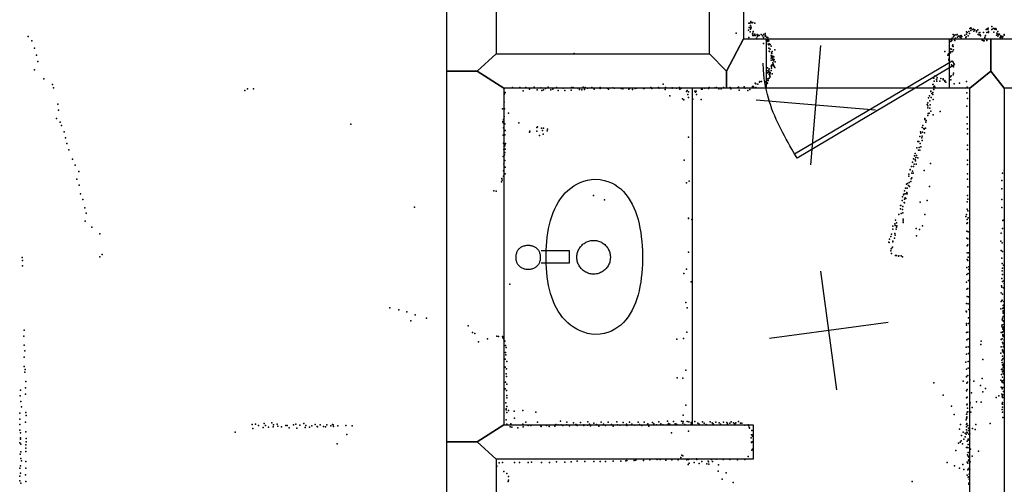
# Model space of a CAD drawing. Header units: millimetres. Extents: x -10538 to 22096, y -7832 to 24688.
# Tile 3 of 20: x -7541 to -4254, y -1862 to -311. Entities that reach past the tile are written whole.
import ezdxf

# ---------------------------------------------------------------- set-up
doc = ezdxf.new("R2010")
doc.units = ezdxf.units.MM
for name, color, linetype in [('DOORS', 7, 'Continuous'), ('OBJECTS', 8, 'Continuous'), ('P', 9, 'Continuous'), ('PANOS', 10, 'Continuous'), ('ROOMS', 1, 'Continuous'), ('WALLS', 3, 'Continuous')]:
    doc.layers.add(name, color=color, linetype=linetype)

# ---------------------------------------------------------------- blocks, each defined once
blk = doc.blocks.new('Basin_43')
for points in [[(-40.8, 149.1), (-40.7, 153.4), (-40.3, 156.1), (-39.9, 158.8), (-39.3, 161.4), (-38.5, 163.9), (-37.7, 166.3), (-36.7, 168.6), (-35.5, 170.8), (-34.3, 172.9), (-32.9, 174.8), (-31.3, 176.7), (-29.7, 178.5), (-27.9, 180.1), (-26.1, 181.6), (-24.1, 183), (-22, 184.3), (-19.8, 185.4), (-17.5, 186.5), (-15.1, 187.3), (-12.7, 188.1), (-10.1, 188.6), (-7.4, 189.1), (-4.6, 189.4), (-0.4, 189.5)], [(-0.4, 189.5), (3.9, 189.4), (6.7, 189.1), (9.4, 188.7), (12, 188.1), (14.5, 187.3), (16.9, 186.5), (19.2, 185.5), (21.4, 184.3), (23.5, 183.1), (25.4, 181.7), (27.3, 180.2), (29.1, 178.6), (30.7, 176.8), (32.3, 174.9), (33.7, 173), (34.9, 170.9), (36.1, 168.7), (37.1, 166.4), (38, 164), (38.7, 161.5), (39.3, 158.9), (39.8, 156.3), (40.1, 153.5), (40.3, 149.2)], [(-0.4, 108.6), (-4.6, 108.7), (-7.4, 109), (-10.1, 109.5), (-12.7, 110.1), (-15.1, 110.8), (-17.5, 111.7), (-19.8, 112.7), (-22, 113.8), (-24.1, 115.1), (-26.1, 116.5), (-27.9, 118), (-29.7, 119.6), (-31.3, 121.4), (-32.9, 123.3), (-34.3, 125.3), (-35.5, 127.3), (-36.7, 129.5), (-37.7, 131.8), (-38.5, 134.2), (-39.3, 136.7), (-39.9, 139.3), (-40.3, 142), (-40.7, 144.8), (-40.8, 149.1)], [(40.3, 149.2), (40.1, 144.9), (39.8, 142.2), (39.3, 139.5), (38.7, 136.9), (38, 134.4), (37.1, 132), (36.1, 129.7), (34.9, 127.5), (33.7, 125.4), (32.3, 123.4), (30.7, 121.5), (29.1, 119.7), (27.3, 118.1), (25.4, 116.5), (23.5, 115.1), (21.4, 113.9), (19.2, 112.7), (16.9, 111.7), (14.5, 110.8), (12, 110.1), (9.4, 109.5), (6.7, 109), (3.9, 108.7), (-0.4, 108.6)], [(-18.8, 106), (-18.8, 10.9)], [(22, 10.9), (22, 106.1)], [(-258.3, -69.3), (-254.1, -49.1), (-250.2, -36.4), (-245.5, -24.5), (-239.9, -13.1), (-233.5, -2.5), (-226.4, 7.6), (-218.5, 17), (-210, 25.8), (-200.8, 34), (-190.9, 41.5), (-180.5, 48.5), (-169.5, 54.9), (-158, 60.7), (-146, 66), (-133.6, 70.6), (-120.7, 74.8), (-107.5, 78.3), (-93.8, 81.4), (-79.9, 83.9), (-65.7, 85.8), (-51.2, 87.3), (-36.5, 88.3), (-21.6, 88.7), (0.9, 88.5)], [(0.9, 88.5), (23.3, 88.7), (38.1, 88.2), (52.9, 87.2), (67.4, 85.7), (81.8, 83.7), (95.9, 81.2), (109.8, 78.1), (123.3, 74.5), (136.5, 70.3), (149.2, 65.6), (161.5, 60.3), (173.3, 54.5), (184.6, 48.1), (195.2, 41.1), (205.3, 33.5), (214.6, 25.3), (223.2, 16.5), (231.1, 7.1), (238.2, -2.9), (244.4, -13.5), (249.7, -24.8), (254.1, -36.7), (257.5, -49.2), (260.6, -69.3)], [(-18.8, 10.9), (22, 10.9)], [(-56.2, -69.5), (-55.9, -63.9), (-55.5, -60.4), (-54.8, -56.8), (-53.8, -53.4), (-52.7, -50.1), (-51.4, -46.8), (-49.9, -43.7), (-48.2, -40.7), (-46.3, -37.7), (-44.3, -35), (-42.1, -32.3), (-39.7, -29.8), (-37.2, -27.5), (-34.5, -25.3), (-31.7, -23.2), (-28.8, -21.4), (-25.8, -19.7), (-22.6, -18.2), (-19.4, -16.9), (-16, -15.7), (-12.6, -14.9), (-9.1, -14.2), (-5.5, -13.7), (0, -13.5)], [(0, -13.5), (5.5, -13.7), (9.1, -14.2), (12.6, -14.9), (16.1, -15.7), (19.4, -16.9), (22.7, -18.2), (25.8, -19.7), (28.8, -21.4), (31.8, -23.2), (34.6, -25.3), (37.2, -27.5), (39.7, -29.8), (42.1, -32.3), (44.3, -35), (46.4, -37.7), (48.2, -40.7), (49.9, -43.7), (51.4, -46.8), (52.8, -50.1), (53.9, -53.4), (54.8, -56.8), (55.5, -60.4), (56, -63.9), (56.3, -69.5)], [(-0.4, -232.4), (-23.1, -232.1), (-38.2, -231.3), (-53.3, -230.2), (-68.2, -228.6), (-82.9, -226.6), (-97.4, -224.1), (-111.7, -221.1), (-125.5, -217.7), (-139, -213.6), (-152, -209.1), (-164.6, -204), (-176.5, -198.2), (-187.9, -191.9), (-198.6, -185), (-208.6, -177.4), (-217.9, -169.1), (-226.3, -160.2), (-233.9, -150.6), (-240.5, -140.2), (-246.2, -129.1), (-250.9, -117.2), (-254.4, -104.5), (-256.9, -91.1), (-258.3, -69.3)], [(0, -125.5), (-5.5, -125.2), (-9.1, -124.7), (-12.6, -124.1), (-16, -123.2), (-19.4, -122), (-22.6, -120.7), (-25.8, -119.2), (-28.8, -117.6), (-31.7, -115.7), (-34.5, -113.6), (-37.2, -111.4), (-39.7, -109.1), (-42.1, -106.6), (-44.3, -103.9), (-46.3, -101.2), (-48.2, -98.2), (-49.9, -95.2), (-51.4, -92.1), (-52.7, -88.8), (-53.8, -85.5), (-54.8, -82.1), (-55.5, -78.5), (-55.9, -75), (-56.2, -69.5)], [(260.6, -69.3), (259.2, -91.1), (256.7, -104.5), (253, -117.2), (248.3, -129.1), (242.5, -140.2), (235.7, -150.6), (228, -160.2), (219.4, -169.1), (210, -177.4), (199.8, -185), (188.9, -191.9), (177.3, -198.2), (165.1, -204), (152.4, -209.1), (139.2, -213.6), (125.6, -217.7), (111.5, -221.1), (97.2, -224.1), (82.6, -226.6), (67.7, -228.6), (52.7, -230.2), (37.6, -231.3), (22.4, -232.1), (-0.4, -232.4)], [(56.3, -69.5), (56, -75), (55.5, -78.5), (54.8, -82.1), (53.9, -85.5), (52.8, -88.8), (51.4, -92.1), (49.9, -95.2), (48.2, -98.2), (46.4, -101.2), (44.3, -103.9), (42.1, -106.6), (39.7, -109.1), (37.2, -111.4), (34.6, -113.6), (31.8, -115.7), (28.8, -117.6), (25.8, -119.2), (22.7, -120.7), (19.4, -122), (16.1, -123.2), (12.6, -124.1), (9.1, -124.7), (5.5, -125.2), (0, -125.5)]]:
    blk.add_lwpolyline(points)
blk = doc.blocks.new('1-Standard_3D')
for points in [[(-403.982, 5.64828), (253.382, 394.931), (263.573, 377.722), (-393.791, -11.5606), (-403.982, 5.64828)], [(263.573, 377.722), (275.367, 357.142), (283.15, 343.495), (290.844, 329.879), (298.429, 316.269), (305.882, 302.642), (313.184, 288.973), (320.313, 275.239), (327.249, 261.416), (333.971, 247.479), (340.456, 233.405), (346.686, 219.17), (352.638, 204.75), (358.291, 190.121), (363.626, 175.258), (368.62, 160.139), (373.253, 144.738), (377.503, 129.032), (381.351, 112.998), (384.774, 96.6102), (387.752, 79.8457), (390.265, 62.6802), (392.29, 45.0899), (393.807, 27.0508), (395.085, -0.90191)]]:
    blk.add_lwpolyline(points)

msp = doc.modelspace()

# ---------------------------------------------------------------- linework, layer by layer
at = {"layer": 'DOORS'}
msp.add_lwpolyline([(-4438.4407, -539.75), (-5048.0407, -539.75), (-5048.0407, -374.65), (-4438.4407, -374.65), (-4438.4407, -539.75)], dxfattribs=at)
at = {"layer": 'OBJECTS'}
msp.add_lwpolyline([(-5295.9, -539.75), (-5295.9, -1663.7)], dxfattribs=at)
at = {"layer": 'P'}
for p in [(-5107, -323), (-5104, -323), (-5100, -317), (-5099, -320), (-5096, -322), (-5094, -321), (-5087, -323), (-5149, -356), (-5108, -346), (-5106, -337), (-5103, -337), (-5103, -352), (-5101, -330), (-5101, -343), (-5100, -340), (-5099, -336), (-5095, -358), (-5094, -356), (-5093, -350), (-5088, -360), (-5087, -359), (-5079, -360), (-5066, -361), (-5066, -361), (-5058, -361), (-5053, -357), (-4425, -360), (-4412, -360), (-4381, -352), (-4380, -359), (-4378, -354), (-4373, -350), (-4370, -357), (-4369, -340), (-4366, -338), (-4366, -347), (-4365, -341), (-4360, -344), (-4357, -343), (-4356, -349), (-4353, -345), (-4347, -348), (-4347, -352), (-4343, -345), (-4343, -345), (-4341, -360), (-4338, -355), (-4336, -354), (-4324, -354), (-4315, -344), (-4313, -354), (-4311, -342), (-4309, -344), (-4308, -339), (-4307, -350), (-4307, -354), (-4296, -334), (-4296, -344), (-4291, -340), (-4291, -340), (-4289, -353), (-4288, -341), (-4286, -343), (-4282, -340), (-4281, -344), (-4279, -356), (-4276, -350), (-4276, -359), (-4273, -359), (-4270, -359), (-4255, -360), (-7513, -367), (-7500, -382), (-5107, -371), (-5094, -364), (-5091, -364), (-5090, -364), (-5086, -364), (-5082, -373), (-5079, -363), (-5078, -365), (-5078, -367), (-5074, -363), (-5073, -364), (-5061, -365), (-5058, -371), (-5058, -391), (-5053, -366), (-5052, -363), (-5051, -364), (-5049, -379), (-5048, -369), (-5047, -369), (-5047, -380), (-5044, -371), (-5044, -383), (-5044, -384), (-5043, -393), (-5041, -379), (-5040, -382), (-5039, -392), (-5036, -394), (-4433, -384), (-4432, -378), (-4430, -376), (-4429, -381), (-4428, -373), (-4424, -368), (-4422, -364), (-4420, -378), (-4419, -381), (-4418, -362), (-4417, -373), (-4413, -362), (-4411, -369), (-4407, -366), (-4404, -367), (-4402, -365), (-4402, -369), (-4398, -364), (-4398, -373), (-4396, -367), (-4386, -363), (-4383, -371), (-4382, -368), (-4375, -365), (-4338, -362), (-4335, -362), (-4334, -365), (-4328, -379), (-4327, -377), (-4324, -382), (-4322, -382), (-4319, -369), (-4319, -372), (-4317, -364), (-4313, -377), (-4313, -381), (-4280, -363), (-4276, -366), (-4272, -362), (-4268, -370), (-4267, -374), (-4266, -365), (-4266, -367), (-4263, -367), (-4262, -369), (-4261, -369), (-4260, -371), (-4259, -367), (-4255, -363), (-7492, -406), (-5690, -424), (-5040, -395), (-5040, -406), (-5039, -416), (-5038, -417), (-5036, -410), (-5033, -399), (-5031, -422), (-5030, -424), (-5029, -417), (-5020, -412), (-4453, -417), (-4440, -425), (-4437, -412), (-4435, -408), (-4434, -422), (-4433, -418), (-4431, -409), (-4427, -398), (-4427, -417), (-4426, -395), (-4425, -401), (-4424, -412), (-7485, -430), (-7480, -451), (-5033, -432), (-5033, -440), (-5032, -431), (-5032, -446), (-5031, -432), (-5031, -433), (-5030, -436), (-5027, -433), (-5027, -436), (-5027, -442), (-5027, -444), (-5027, -455), (-5026, -447), (-5026, -460), (-5025, -449), (-5024, -435), (-5022, -444), (-5019, -452), (-4443, -430), (-4441, -429), (-4439, -443), (-4439, -446), (-4438, -443), (-4437, -446), (-7492, -478), (-5046, -482), (-5045, -472), (-5045, -488), (-5040, -480), (-5040, -484), (-5040, -485), (-5039, -475), (-5038, -490), (-5037, -490), (-5036, -487), (-5036, -492), (-5032, -466), (-5032, -481), (-5031, -464), (-5031, -465), (-5031, -467), (-5031, -473), (-5030, -464), (-5029, -462), (-5029, -492), (-5025, -463), (-5024, -465), (-5023, -467), (-5020, -471), (-4431, -462), (-4424, -468), (-4424, -490), (-7460, -509), (-5086, -523), (-5084, -525), (-5072, -520), (-5070, -517), (-5065, -518), (-5051, -519), (-5047, -514), (-5047, -521), (-5045, -523), (-5044, -508), (-5043, -509), (-5043, -514), (-5039, -494), (-5039, -506), (-5037, -498), (-5036, -502), (-4489, -506), (-4488, -516), (-4487, -500), (-4481, -499), (-4481, -511), (-4479, -516), (-4478, -505), (-4470, -516), (-4466, -507), (-4458, -509), (-4458, -512), (-4453, -514), (-4453, -518), (-4449, -520), (-4434, -502), (-4433, -512), (-4432, -498), (-4425, -495), (-4422, -525), (-4404, -523), (-4380, -517), (-7432, -528), (-7428, -539), (-6789, -547), (-6780, -542), (-6760, -542), (-5923, -540), (-5923, -558), (-5920, -554), (-5896, -537), (-5872, -538), (-5860, -549), (-5852, -537), (-5839, -543), (-5824, -536), (-5814, -545), (-5801, -539), (-5798, -547), (-5792, -545), (-5786, -541), (-5777, -536), (-5768, -545), (-5761, -543), (-5749, -538), (-5744, -547), (-5727, -540), (-5721, -548), (-5700, -546), (-5699, -537), (-5693, -537), (-5678, -540), (-5672, -544), (-5665, -545), (-5660, -536), (-5656, -544), (-5653, -538), (-5646, -540), (-5631, -538), (-5623, -543), (-5603, -537), (-5603, -541), (-5580, -540), (-5575, -543), (-5561, -539), (-5555, -540), (-5533, -541), (-5528, -542), (-5528, -542), (-5508, -543), (-5505, -541), (-5495, -544), (-5486, -541), (-5482, -540), (-5459, -541), (-5456, -541), (-5434, -538), (-5431, -541), (-5409, -538), (-5406, -540), (-5393, -526), (-5386, -544), (-5385, -537), (-5363, -539), (-5363, -540), (-5348, -540), (-5339, -538), (-5337, -543), (-5334, -541), (-5315, -551), (-5313, -548), (-5309, -552), (-5287, -550), (-5285, -553), (-5283, -550), (-5265, -543), (-5264, -540), (-5263, -543), (-5254, -540), (-5242, -541), (-5240, -537), (-5220, -539), (-5215, -538), (-5207, -542), (-5199, -542), (-5192, -538), (-5190, -539), (-5169, -537), (-5167, -542), (-5145, -539), (-5142, -536), (-5139, -546), (-5123, -535), (-5123, -537), (-5119, -540), (-5110, -548), (-5104, -544), (-5095, -534), (-5095, -535), (-5093, -534), (-5092, -535), (-5084, -537), (-5077, -526), (-5051, -528), (-5048, -526), (-4500, -550), (-4500, -551), (-4496, -558), (-4493, -528), (-4493, -554), (-4492, -528), (-4489, -535), (-4489, -544), (-4487, -533), (-4486, -536), (-4379, -555), (-4378, -536), (-5924, -561), (-5924, -587), (-5371, -565), (-5328, -575), (-5324, -579), (-5311, -561), (-5308, -571), (-5294, -576), (-5282, -561), (-5266, -578), (-4510, -589), (-4507, -572), (-4504, -565), (-4503, -582), (-4498, -571), (-4493, -561), (-4492, -577), (-4377, -574), (-7414, -593), (-7412, -613), (-5929, -609), (-5923, -609), (-5909, -623), (-4512, -594), (-4509, -599), (-4509, -605), (-4508, -624), (-4505, -623), (-4503, -606), (-4502, -595), (-4499, -617), (-4468, -618), (-4379, -600), (-7418, -641), (-7406, -653), (-5928, -651), (-5927, -656), (-5926, -644), (-5925, -650), (-5924, -634), (-5875, -656), (-4520, -641), (-4519, -644), (-4516, -653), (-4515, -648), (-4510, -631), (-4492, -629), (-4378, -636), (-7401, -664), (-7393, -686), (-6436, -660), (-5926, -672), (-5925, -673), (-5922, -659), (-5920, -681), (-5839, -687), (-5838, -683), (-5815, -671), (-5815, -683), (-5813, -669), (-5799, -673), (-5796, -681), (-5792, -673), (-5780, -682), (-5779, -677), (-4534, -686), (-4533, -690), (-4529, -671), (-4527, -687), (-4526, -664), (-4523, -674), (-4522, -677), (-4521, -689), (-4517, -673), (-4378, -659), (-4377, -676), (-7388, -705), (-5927, -697), (-5926, -723), (-5922, -696), (-5806, -698), (-5794, -693), (-5309, -703), (-4543, -718), (-4540, -718), (-4536, -701), (-4530, -705), (-4528, -700), (-4528, -715), (-4377, -692), (-7384, -725), (-7377, -746), (-5925, -744), (-5921, -728), (-5921, -732), (-5921, -754), (-5920, -743), (-5919, -724), (-4546, -739), (-4541, -747), (-4539, -738), (-4536, -747), (-4535, -724), (-4535, -724), (-4533, -736), (-4377, -730), (-4377, -744), (-7365, -777), (-5927, -768), (-5923, -762), (-5921, -781), (-5323, -780), (-4561, -787), (-4557, -776), (-4554, -766), (-4552, -758), (-4552, -778), (-4551, -782), (-4550, -771), (-4547, -765), (-4543, -772), (-4377, -780), (-7356, -797), (-7344, -818), (-5926, -816), (-5925, -793), (-5920, -803), (-4568, -811), (-4568, -812), (-4564, -801), (-4561, -817), (-4557, -801), (-4555, -794), (-4549, -794), (-4522, -815), (-4501, -791), (-4377, -795), (-4255, -813), (-7350, -844), (-5933, -852), (-5932, -841), (-5930, -847), (-5926, -834), (-5920, -826), (-5306, -850), (-4573, -827), (-4573, -833), (-4566, -851), (-4565, -842), (-4563, -824), (-4563, -839), (-4559, -824), (-4377, -826), (-4377, -844), (-4263, -848), (-4260, -823), (-7343, -864), (-5958, -882), (-5951, -884), (-5315, -856), (-4587, -883), (-4584, -874), (-4581, -860), (-4578, -874), (-4577, -858), (-4574, -865), (-4572, -855), (-4571, -868), (-4504, -868), (-4376, -869), (-4263, -876), (-7338, -892), (-7330, -911), (-5626, -898), (-5589, -912), (-4595, -915), (-4594, -902), (-4591, -896), (-4589, -893), (-4587, -910), (-4585, -906), (-4583, -892), (-4583, -908), (-4580, -888), (-4578, -892), (-4535, -920), (-4512, -915), (-4378, -919), (-4377, -898), (-4376, -910), (-4263, -911), (-7324, -939), (-6223, -937), (-4601, -931), (-4601, -943), (-4600, -931), (-4594, -945), (-4593, -935), (-4588, -922), (-4587, -923), (-4378, -944), (-4376, -949), (-4263, -938), (-7322, -984), (-7319, -957), (-5309, -974), (-5308, -975), (-5297, -978), (-4618, -980), (-4606, -962), (-4599, -958), (-4593, -956), (-4592, -977), (-4592, -983), (-4519, -961), (-4383, -968), (-4380, -962), (-4378, -978), (-4375, -973), (-4259, -982), (-4258, -980), (-7300, -1004), (-4626, -1000), (-4626, -1011), (-4620, -993), (-4619, -998), (-4615, -1011), (-4614, -989), (-4614, -1004), (-4613, -999), (-4592, -988), (-4548, -1008), (-4537, -1012), (-4527, -999), (-4379, -992), (-4379, -1017), (-4377, -989), (-4260, -1008), (-7274, -1026), (-4637, -1044), (-4633, -1035), (-4631, -1027), (-4626, -1051), (-4621, -1040), (-4620, -1025), (-4619, -1030), (-4547, -1033), (-4379, -1041), (-4376, -1043), (-4375, -1019), (-4266, -1050), (-4265, -1024), (-4640, -1054), (-4639, -1055), (-4633, -1083), (-4632, -1076), (-4631, -1075), (-4628, -1071), (-4626, -1053), (-4378, -1066), (-4376, -1063), (-4265, -1082), (-4261, -1056), (-7533, -1105), (-7532, -1115), (-7274, -1103), (-7266, -1095), (-5308, -1087), (-4631, -1092), (-4617, -1098), (-4614, -1098), (-4608, -1101), (-4606, -1100), (-4599, -1099), (-4594, -1103), (-4378, -1090), (-4378, -1112), (-4376, -1115), (-4375, -1104), (-4374, -1089), (-4262, -1107), (-4260, -1085), (-7532, -1133), (-5315, -1144), (-4379, -1138), (-4373, -1136), (-4373, -1145), (-4261, -1125), (-4261, -1150), (-4260, -1141), (-4257, -1131), (-5324, -1158), (-4379, -1162), (-4375, -1158), (-4374, -1182), (-4263, -1175), (-4260, -1162), (-4256, -1183), (-5905, -1194), (-5300, -1186), (-4381, -1187), (-4379, -1211), (-4376, -1209), (-4264, -1200), (-4262, -1204), (-4260, -1185), (-4257, -1206), (-4255, -1192), (-4378, -1235), (-4374, -1236), (-4265, -1223), (-4261, -1248), (-4260, -1227), (-6305, -1273), (-6275, -1280), (-5317, -1255), (-5313, -1273), (-4381, -1259), (-4375, -1260), (-4373, -1279), (-4266, -1276), (-4265, -1252), (-4262, -1250), (-4259, -1275), (-4258, -1265), (-4258, -1273), (-4257, -1264), (-4256, -1252), (-4256, -1266), (-6249, -1287), (-6221, -1297), (-6183, -1308), (-4382, -1284), (-4381, -1287), (-4374, -1307), (-4261, -1313), (-4260, -1308), (-4258, -1283), (-4258, -1286), (-4258, -1291), (-4258, -1302), (-6235, -1316), (-6044, -1333), (-4381, -1325), (-4381, -1331), (-4374, -1326), (-4262, -1334), (-4261, -1330), (-4260, -1339), (-4259, -1344), (-4258, -1316), (-4257, -1319), (-4256, -1329), (-4256, -1337), (-4256, -1339), (-4256, -1342), (-7527, -1368), (-7526, -1348), (-6030, -1355), (-6022, -1359), (-5979, -1377), (-5948, -1368), (-5943, -1369), (-5929, -1369), (-5928, -1373), (-5925, -1378), (-5347, -1378), (-5325, -1376), (-5314, -1354), (-4381, -1356), (-4379, -1380), (-4376, -1354), (-4375, -1377), (-4265, -1356), (-4265, -1379), (-4261, -1356), (-4261, -1377), (-4259, -1353), (-4259, -1363), (-4259, -1365), (-4258, -1369), (-4258, -1369), (-4256, -1349), (-4255, -1379), (-7526, -1398), (-6010, -1387), (-5924, -1382), (-5921, -1384), (-5919, -1399), (-5917, -1406), (-4382, -1405), (-4375, -1403), (-4333, -1396), (-4331, -1384), (-4265, -1403), (-4260, -1389), (-4260, -1413), (-4258, -1392), (-4258, -1393), (-4258, -1403), (-4256, -1401), (-4255, -1383), (-4255, -1403), (-7526, -1438), (-7524, -1417), (-5920, -1445), (-5919, -1422), (-5918, -1430), (-4381, -1428), (-4374, -1426), (-4326, -1446), (-4266, -1424), (-4260, -1417), (-4260, -1434), (-4259, -1417), (-4259, -1418), (-4259, -1443), (-4259, -1443), (-4258, -1421), (-4258, -1442), (-4256, -1423), (-7526, -1469), (-7523, -1479), (-5920, -1471), (-5916, -1477), (-5915, -1452), (-4383, -1454), (-4380, -1478), (-4375, -1452), (-4375, -1475), (-4264, -1479), (-4262, -1448), (-4262, -1478), (-4261, -1456), (-4260, -1464), (-4258, -1466), (-4258, -1474), (-4257, -1461), (-4257, -1469), (-4255, -1457), (-7524, -1488), (-5917, -1494), (-5916, -1502), (-5346, -1507), (-5327, -1508), (-5317, -1481), (-4381, -1502), (-4381, -1504), (-4376, -1499), (-4328, -1509), (-4264, -1496), (-4260, -1486), (-4260, -1505), (-4258, -1481), (-4258, -1491), (-4257, -1493), (-4256, -1485), (-4255, -1496), (-4255, -1511), (-7522, -1540), (-7521, -1519), (-5920, -1544), (-5919, -1521), (-5915, -1528), (-4490, -1524), (-4392, -1518), (-4379, -1525), (-4377, -1521), (-4369, -1513), (-4356, -1518), (-4334, -1532), (-4317, -1542), (-4266, -1515), (-4265, -1538), (-4263, -1518), (-4261, -1521), (-4261, -1541), (-4261, -1544), (-4260, -1518), (-4259, -1539), (-4258, -1516), (-4258, -1524), (-7539, -1567), (-7538, -1548), (-7522, -1561), (-5916, -1549), (-5915, -1566), (-5915, -1574), (-4458, -1565), (-4380, -1550), (-4380, -1574), (-4378, -1546), (-4378, -1571), (-4364, -1557), (-4326, -1554), (-4281, -1572), (-4273, -1567), (-4262, -1561), (-4261, -1568), (-4260, -1572), (-4259, -1564), (-4257, -1553), (-4257, -1572), (-7537, -1586), (-7535, -1604), (-5918, -1590), (-5917, -1610), (-5915, -1603), (-5317, -1598), (-4431, -1602), (-4379, -1597), (-4378, -1595), (-4377, -1608), (-4369, -1597), (-4368, -1590), (-4361, -1606), (-4347, -1587), (-4331, -1588), (-4261, -1594), (-4260, -1589), (-4260, -1595), (-4260, -1605), (-7540, -1625), (-7521, -1623), (-7519, -1633), (-5917, -1614), (-5915, -1623), (-5909, -1616), (-5890, -1618), (-5889, -1641), (-5862, -1616), (-5818, -1622), (-5326, -1632), (-4422, -1629), (-4381, -1628), (-4380, -1641), (-4379, -1628), (-4379, -1637), (-4379, -1641), (-4378, -1621), (-4376, -1620), (-4366, -1622), (-4261, -1613), (-4260, -1621), (-4259, -1639), (-4259, -1639), (-7541, -1645), (-7540, -1663), (-7522, -1655), (-6765, -1663), (-6763, -1676), (-6754, -1662), (-6744, -1666), (-6728, -1673), (-6725, -1659), (-6721, -1666), (-6711, -1672), (-6699, -1657), (-6695, -1671), (-6694, -1664), (-6682, -1661), (-6679, -1668), (-6667, -1671), (-6653, -1666), (-6648, -1666), (-6642, -1674), (-6627, -1664), (-6619, -1662), (-6616, -1675), (-6606, -1665), (-6592, -1659), (-6588, -1673), (-6586, -1666), (-6574, -1672), (-6566, -1667), (-6555, -1663), (-6548, -1669), (-6547, -1671), (-6538, -1664), (-6527, -1669), (-6520, -1670), (-6516, -1664), (-6502, -1667), (-6497, -1663), (-6495, -1664), (-6493, -1669), (-6479, -1667), (-6452, -1666), (-6431, -1667), (-5917, -1647), (-5915, -1661), (-5904, -1671), (-5901, -1660), (-5898, -1672), (-5878, -1674), (-5862, -1662), (-5860, -1670), (-5851, -1655), (-5844, -1666), (-5835, -1666), (-5813, -1655), (-5803, -1666), (-5800, -1669), (-5782, -1666), (-5774, -1669), (-5755, -1668), (-5751, -1663), (-5744, -1664), (-5736, -1651), (-5734, -1664), (-5728, -1666), (-5715, -1655), (-5715, -1664), (-5706, -1667), (-5692, -1657), (-5684, -1663), (-5683, -1663), (-5680, -1666), (-5669, -1656), (-5658, -1664), (-5658, -1666), (-5646, -1665), (-5645, -1654), (-5639, -1662), (-5636, -1667), (-5624, -1658), (-5616, -1663), (-5608, -1668), (-5600, -1655), (-5592, -1662), (-5586, -1666), (-5577, -1655), (-5565, -1663), (-5560, -1668), (-5548, -1654), (-5546, -1664), (-5538, -1665), (-5527, -1656), (-5515, -1662), (-5514, -1666), (-5505, -1655), (-5498, -1661), (-5488, -1665), (-5477, -1655), (-5472, -1663), (-5464, -1666), (-5456, -1655), (-5444, -1660), (-5441, -1668), (-5429, -1656), (-5424, -1660), (-5415, -1664), (-5408, -1654), (-5401, -1660), (-5393, -1664), (-5379, -1652), (-5378, -1664), (-5375, -1659), (-5371, -1661), (-5370, -1664), (-5359, -1653), (-5353, -1660), (-5348, -1661), (-5347, -1663), (-5332, -1652), (-5327, -1658), (-5326, -1653), (-5321, -1663), (-5313, -1653), (-5307, -1654), (-5299, -1656), (-5299, -1662), (-5287, -1653), (-5277, -1658), (-5273, -1662), (-5262, -1654), (-5256, -1658), (-5249, -1663), (-5236, -1654), (-5229, -1657), (-5226, -1660), (-5217, -1655), (-5206, -1657), (-5202, -1662), (-5192, -1655), (-5181, -1656), (-5178, -1660), (-5171, -1658), (-5166, -1654), (-5158, -1657), (-5154, -1660), (-5150, -1657), (-5141, -1653), (-5135, -1658), (-5130, -1658), (-5120, -1665), (-5109, -1664), (-5108, -1666), (-5106, -1672), (-5105, -1675), (-4401, -1663), (-4382, -1647), (-4381, -1663), (-4380, -1671), (-4379, -1659), (-4376, -1666), (-4374, -1675), (-4370, -1674), (-4360, -1676), (-4349, -1663), (-4301, -1659), (-7540, -1682), (-7538, -1691), (-7538, -1707), (-7521, -1687), (-7519, -1709), (-6822, -1688), (-6449, -1696), (-5365, -1691), (-5309, -1685), (-5099, -1707), (-5098, -1697), (-5097, -1683), (-5097, -1697), (-5095, -1702), (-4404, -1678), (-4397, -1699), (-4392, -1688), (-4385, -1692), (-4385, -1704), (-4382, -1695), (-4381, -1681), (-4379, -1688), (-4377, -1691), (-4374, -1683), (-4373, -1695), (-4369, -1694), (-4351, -1679), (-7541, -1724), (-7538, -1712), (-7537, -1728), (-7521, -1731), (-7519, -1720), (-6481, -1727), (-5098, -1722), (-5098, -1723), (-5096, -1721), (-4407, -1725), (-4402, -1722), (-4398, -1717), (-4394, -1727), (-4389, -1712), (-4381, -1740), (-4378, -1718), (-4377, -1740), (-4375, -1712), (-4375, -1715), (-4375, -1730), (-4372, -1741), (-7539, -1762), (-7537, -1754), (-7521, -1742), (-7521, -1753), (-5334, -1773), (-5331, -1765), (-5327, -1767), (-5109, -1769), (-5097, -1748), (-5096, -1747), (-5095, -1745), (-4416, -1750), (-4377, -1764), (-4375, -1756), (-4375, -1768), (-4373, -1772), (-4367, -1745), (-4362, -1768), (-4340, -1752), (-7538, -1801), (-7537, -1776), (-7535, -1784), (-7520, -1786), (-5948, -1802), (-5940, -1791), (-5929, -1789), (-5889, -1790), (-5873, -1790), (-5844, -1789), (-5833, -1788), (-5799, -1789), (-5772, -1789), (-5749, -1787), (-5721, -1788), (-5700, -1787), (-5680, -1785), (-5654, -1786), (-5624, -1786), (-5603, -1786), (-5586, -1786), (-5560, -1785), (-5534, -1785), (-5518, -1784), (-5514, -1783), (-5490, -1783), (-5484, -1782), (-5459, -1783), (-5437, -1781), (-5413, -1780), (-5403, -1779), (-5384, -1782), (-5364, -1781), (-5343, -1781), (-5314, -1781), (-5310, -1796), (-5309, -1779), (-5306, -1792), (-5289, -1789), (-5282, -1777), (-5281, -1779), (-5273, -1793), (-5264, -1786), (-5247, -1794), (-5243, -1785), (-5242, -1787), (-5241, -1795), (-5232, -1779), (-5228, -1786), (-5216, -1778), (-5208, -1797), (-5193, -1779), (-5171, -1780), (-5145, -1781), (-5120, -1780), (-4445, -1789), (-4421, -1801), (-4393, -1796), (-4378, -1788), (-4376, -1792), (-4374, -1784), (-4373, -1781), (-4373, -1782), (-4368, -1787), (-7541, -1835), (-7540, -1809), (-7538, -1825), (-7522, -1831), (-7521, -1808), (-5925, -1820), (-5915, -1826), (-5909, -1836), (-5209, -1818), (-5183, -1824), (-4404, -1808), (-4389, -1813), (-4378, -1832), (-4376, -1814), (-4375, -1812), (-4375, -1838), (-4373, -1837), (-4372, -1808), (-4372, -1829), (-4369, -1813), (-7540, -1851), (-7537, -1858), (-7520, -1853), (-5910, -1853), (-5909, -1849), (-5196, -1845), (-5159, -1856), (-4562, -1853), (-4373, -1859), (-4373, -1862), (-4372, -1860), (-4371, -1845)]:
    msp.add_point(p, dxfattribs=at)
at = {"layer": 'PANOS'}
for points in [[(-4900.2818, -795.5011), (-4866.9819, -396.8896)], [(-4684.3261, -612.8453), (-5082.9376, -579.5454)], [(-4812.8387, -1547.2924), (-4866.5018, -1150.9084)], [(-4641.4783, -1322.2688), (-5037.8623, -1375.9319)]]:
    msp.add_lwpolyline(points, dxfattribs=at)
at = {"layer": 'ROOMS'}
for points in [[(-5949.95, 2813.05), (-5949.95, 1917.7), (-5124.45, 1917.7), (-5124.45, 927.1), (-5124.45, -374.65), (-4298.95, -374.65), (-3429, -374.65), (-3429, 533.4), (-4254.5, 533.4), (-4254.5, 2641.6), (-4254.5, 2698.75), (-4387.85, 2698.75), (-4387.85, 2857.5), (-5251.45, 2857.5), (-5251.45, 2813.05), (-5949.95, 2813.05)], [(-5949.95, 869.95), (-5949.95, -425.45), (-5238.75, -425.45), (-5238.75, 869.95), (-5949.95, 869.95)], [(-5924.55, -539.75), (-5924.55, -1663.7), (-5092.7, -1663.7), (-5092.7, -1778), (-5949.95, -1778), (-5949.95, -2603.5), (-4368.8, -2603.5), (-4368.8, -539.75), (-5181.6, -539.75), (-5924.55, -539.75)], [(-3321.05, -539.75), (-3429, -539.75), (-4254.5, -539.75), (-4254.5, -2660.65), (-4254.5, -5219.7), (361.95, -5219.7), (361.95, -3714.75), (361.95, -2635.25), (361.95, -1143), (-3035.3, -1143), (-3321.05, -1143), (-3321.05, -539.75)]]:
    msp.add_lwpolyline(points, close=True, dxfattribs=at)
at = {"layer": 'WALLS'}
for points in [[(-5949.95, 869.95), (-5949.95, -425.45), (-6013.45, -482.6), (-6115.05, -482.6), (-6115.05, 927.1), (-6013.45, 927.1), (-5949.95, 869.95)], [(-5238.75, -425.45), (-5238.75, 869.95), (-5181.6, 927.1), (-5124.45, 927.1), (-5124.45, -374.65), (-5181.6, -482.6), (-5238.75, -425.45)], [(-4368.8, -539.75), (-5181.6, -539.75), (-5181.6, -482.6), (-5124.45, -374.65), (-4298.95, -374.65), (-4298.95, -482.6), (-4368.8, -539.75)], [(-4298.95, -374.65), (-3429, -374.65), (-3429, -482.6), (-3429, -539.75), (-4254.5, -539.75), (-4298.95, -482.6), (-4298.95, -374.65)], [(-5181.6, -539.75), (-5924.55, -539.75), (-6013.45, -482.6), (-5949.95, -425.45), (-5238.75, -425.45), (-5181.6, -482.6), (-5181.6, -539.75)], [(-5924.55, -539.75), (-5924.55, -1663.7), (-6013.45, -1720.85), (-6115.05, -1720.85), (-6115.05, -482.6), (-6013.45, -482.6), (-5924.55, -539.75)], [(-4368.8, -2603.5), (-4368.8, -539.75), (-4298.95, -482.6), (-4254.5, -539.75), (-4254.5, -2660.65), (-4298.95, -2660.65), (-4368.8, -2603.5)], [(-5092.7, -1778), (-5949.95, -1778), (-6013.45, -1720.85), (-5924.55, -1663.7), (-5092.7, -1663.7), (-5092.7, -1720.85), (-5092.7, -1778)], [(-5949.95, -1778), (-5949.95, -2603.5), (-6013.45, -2660.65), (-6115.05, -2660.65), (-6115.05, -1720.85), (-6013.45, -1720.85), (-5949.95, -1778)]]:
    msp.add_lwpolyline(points, dxfattribs=at)

# ---------------------------------------------------------------- block references
at = {"layer": 'DOORS', "xscale": 0.8, "yscale": 0.8, "rotation": 180}
msp.add_blockref('1-Standard_3D', (-4743.2, -457.2), dxfattribs=at)
at = {"layer": 'OBJECTS', "rotation": 90}
msp.add_blockref('Basin_43', (-5694.6, -1104.3), dxfattribs=at)

doc.saveas('drawing.dxf')
